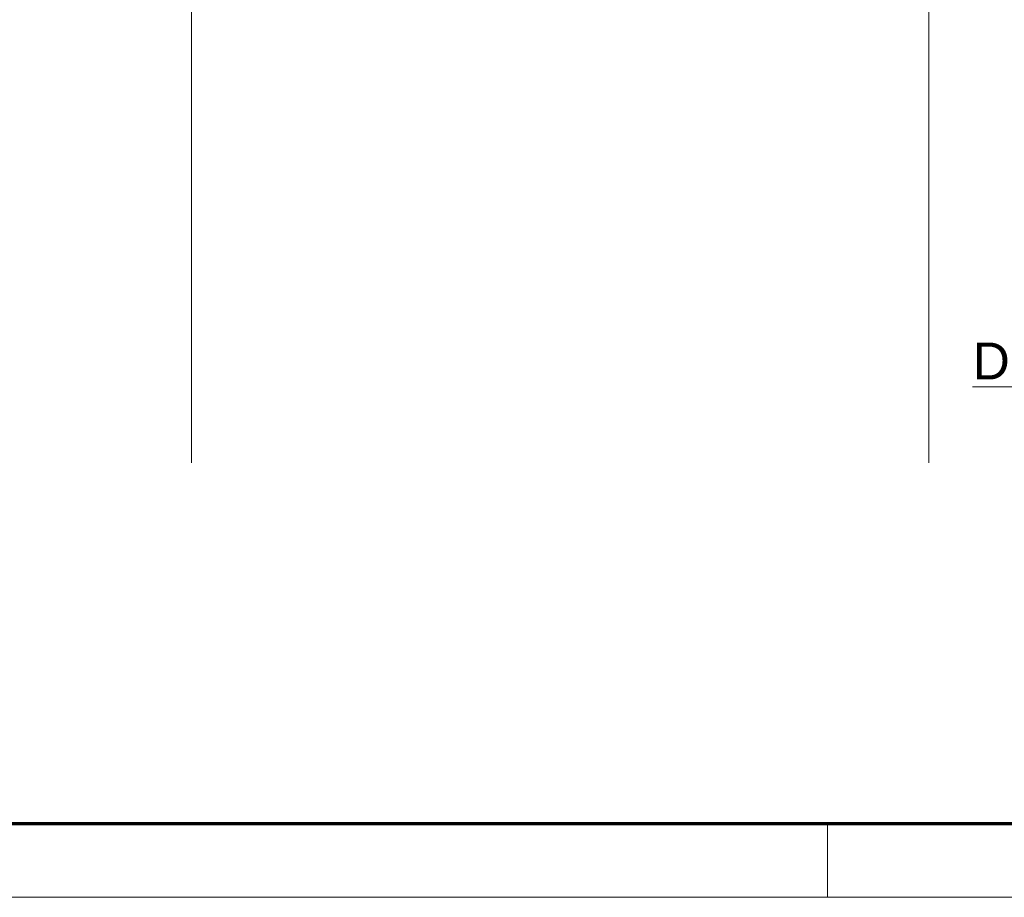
# Model space of a CAD drawing. Extents: x 229 to 926, y 37 to 878.
# Tile 30 of 194: x 491 to 558, y 37 to 96. Entities that reach past the tile are written whole.
import ezdxf
from ezdxf.lldxf.tags import DXFTag

# ---------------------------------------------------------------- set-up
doc = ezdxf.new("R2010")
doc.units = 0
doc.layers.get('0').update_dxf_attribs({"lineweight": 13})
for name, color, linetype, lineweight in [('Axen', 7, 'Continuous', 25), ('Axen-A03ENJ5PI0', 7, 'Continuous', 25), ('Beschriftung', 7, 'Continuous', 25), ('Beschriftung-A03ENJ5NI0', 7, 'Continuous', 25), ('X_BI_Geometrie', 7, 'Continuous', 13)]:
    doc.layers.add(name, color=color, linetype=linetype, lineweight=lineweight)
doc.styles.get("Standard").update_dxf_attribs({"font": 'arial.ttf'})
tags = doc.linetypes.add('ALL_S25', pattern=[0.001, 0, -0.001]).pattern_tags.tags
tags[6:7] = [DXFTag(74, 4), DXFTag(75, 0), DXFTag(340, '0'), DXFTag(46, 1.0), DXFTag(50, 0.0), DXFTag(44, 0.0), DXFTag(45, 0.0)]
tags[4:5] = [DXFTag(74, 4), DXFTag(75, 0), DXFTag(340, '0'), DXFTag(46, 1.0), DXFTag(50, 0.0), DXFTag(44, 0.0), DXFTag(45, 0.0)]
tags = doc.linetypes.add('ALL_S25-A03ENJ5XI0', pattern=[0.001, 0, -0.001]).pattern_tags.tags
tags[6:7] = [DXFTag(74, 4), DXFTag(75, 0), DXFTag(340, '0'), DXFTag(46, 1.0), DXFTag(50, 0.0), DXFTag(44, 0.0), DXFTag(45, 0.0)]
tags[4:5] = [DXFTag(74, 4), DXFTag(75, 0), DXFTag(340, '0'), DXFTag(46, 1.0), DXFTag(50, 0.0), DXFTag(44, 0.0), DXFTag(45, 0.0)]

# ---------------------------------------------------------------- blocks, each defined once
blk = doc.blocks.new('Blockreferenz-A03ENJ5HI0', base_point=(228.976, 36.581))
at = {"color": 0, "linetype": 'ByBlock', "lineweight": 70, "ltscale": 0.7}
blk.add_line((248.976, 41.581), (920.976, 41.581), dxfattribs=at)
at = {"color": 0, "linetype": 'ByBlock', "lineweight": -2, "ltscale": 0.13}
for p, q in [((545.976, 36.581), (545.976, 41.581)), ((925.976, 36.581), (228.976, 36.581))]:
    blk.add_line(p, q, dxfattribs=at)
blk = doc.blocks.new('Referenz-A03ENJ5LI0', base_point=(255.728, 65.704))
at = {"layer": 'Axen', "color": 0, "linetype": 'ALL_S25', "lineweight": -2, "ltscale": 0.13}
for p, q in [((502.834, 66.032), (502.834, 801.546)), ((552.834, 66.032), (552.834, 801.546))]:
    blk.add_line(p, q, dxfattribs=at)
at = {"layer": 'Beschriftung', "color": 0, "lineweight": -2}
blk.add_line((555.808, 71.183), (571.501, 71.183), dxfattribs=at)
at = {"layer": 'Beschriftung', "color": 0, "lineweight": -2, "insert": (555.808, 74.183), "char_height": 2.5, "attachment_point": 1, "rotation": 0.00001}
blk.add_mtext('{\\fArial;Drainrinne}', dxfattribs=at)
blk = doc.blocks.new('Referenz-A03ENJ62I0', base_point=(255.728, 65.706))
at = {"layer": 'Axen-A03ENJ5PI0', "color": 0, "linetype": 'ALL_S25-A03ENJ5XI0', "lineweight": -2, "ltscale": 0.13}
for p, q in [((502.833, 66.032), (502.833, 801.546)), ((552.833, 66.032), (552.833, 801.546))]:
    blk.add_line(p, q, dxfattribs=at)
at = {"layer": 'Beschriftung-A03ENJ5NI0', "color": 0, "lineweight": -2}
blk.add_line((555.808, 71.184), (571.501, 71.184), dxfattribs=at)
at = {"layer": 'Beschriftung-A03ENJ5NI0', "color": 0, "lineweight": -2, "insert": (555.808, 74.184), "char_height": 2.49999, "attachment_point": 1, "rotation": 0.00001}
blk.add_mtext('{\\fArial;Drainrinne}', dxfattribs=at)

msp = doc.modelspace()

# ---------------------------------------------------------------- block references
at = {"color": 251, "lineweight": 13, "ltscale": 0.13, "true_color": 0x606060}
for name, p in [('Referenz-A03ENJ5LI0', (255.728, 65.704)), ('Referenz-A03ENJ62I0', (255.728, 65.706))]:
    msp.add_blockref(name, p, dxfattribs=at)
at = {"layer": 'X_BI_Geometrie', "ltscale": 0.13}
msp.add_blockref('Blockreferenz-A03ENJ5HI0', (228.976, 36.581), dxfattribs=at)

doc.saveas('drawing.dxf')
